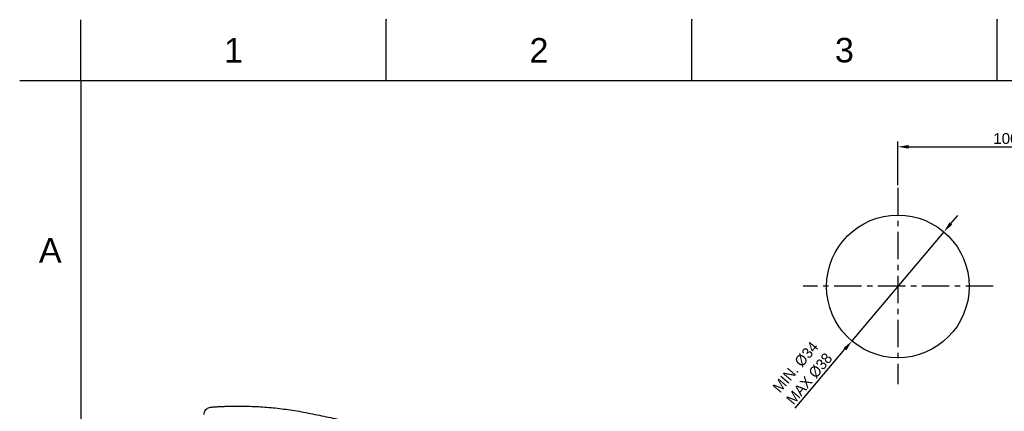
# Model space of a CAD drawing. Header units: millimetres. Extents: x 601 to 1195, y -13 to 407.
# Tile 8 of 18: x 601 to 829, y 316 to 407. Entities that reach past the tile are written whole.
import ezdxf

# ---------------------------------------------------------------- set-up
doc = ezdxf.new("R2010")
doc.units = ezdxf.units.MM
doc.header["$LTSCALE"] = 0.1
doc.linetypes.add('CENTERX2', pattern=[101.6, 63.5, -12.7, 12.7, -12.7])
doc.layers.add('CENTER', color=1, linetype='CENTERX2')
doc.layers.add('DIM', color=3, linetype='Continuous')
doc.styles.get("Standard").update_dxf_attribs({"font": 'arial_0.ttf'})
doc.dimstyles.new('ISO-25', dxfattribs={"dimtxt": 2.5, "dimasz": 2.5, "dimexe": 1.25, "dimexo": 0.625, "dimtad": 1, "dimtxsty": 'Standard', "dimcen": 2.5, "dimadec": 0, "dimazin": 0, "dimtfac": 1, "dimtmove": 0, "dimatfit": 3, "dimfxl": 1, "dimarcsym": 0})

# ---------------------------------------------------------------- blocks, each defined once
blk = doc.blocks.new('*D15')
at = {"layer": 'Defpoints', "color": 0, "transparency": 16777216}
for p in [(815, 357.68), (793.71, 332.47)]:
    blk.add_point(p, dxfattribs=at)
at = {"layer": 'DIM', "color": 0, "lineweight": -2, "transparency": 16777216}
for p, q in [((816.61, 359.59), (818.23, 361.5)), ((815, 357.68), (793.71, 332.47)), ((780.6, 316.94), (792.1, 330.56))]:
    blk.add_line(p, q, dxfattribs=at)
at = {"layer": 'DIM', "color": 0, "transparency": 16777216}
for points in [[(816.3, 359.86), (816.93, 359.32), (815, 357.68)], [(791.78, 330.83), (792.42, 330.29), (793.71, 332.47)]]:
    blk.add_solid(points, dxfattribs=at)
at = {"layer": 'DIM', "color": 0, "transparency": 16777216, "insert": (782.27, 325.07), "char_height": 2.5, "attachment_point": 5, "rotation": 49.8191}
blk.add_mtext('{\\fMS PGothic|b0|i0|c129|p34;MIN. %%C34\\PMAX %%C38}', dxfattribs=at)
blk = doc.blocks.new('*D16')
at = {"layer": 'Defpoints', "color": 0, "transparency": 16777216}
for p in [(854.36, 377.35), (804.36, 367.86), (854.36, 367.86)]:
    blk.add_point(p, dxfattribs=at)
at = {"layer": 'DIM', "color": 0, "lineweight": -2, "transparency": 16777216}
for p, q in [((804.36, 368.49), (804.36, 378.6)), ((854.36, 368.49), (854.36, 378.6)), ((806.86, 377.35), (851.86, 377.35))]:
    blk.add_line(p, q, dxfattribs=at)
at = {"layer": 'DIM', "color": 0, "transparency": 16777216}
for points in [[(806.86, 377.77), (806.86, 376.93), (804.36, 377.35)], [(851.86, 377.77), (851.86, 376.93), (854.36, 377.35)]]:
    blk.add_solid(points, dxfattribs=at)
at = {"layer": 'DIM', "color": 0, "transparency": 16777216, "insert": (829.36, 379.25), "char_height": 2.5, "attachment_point": 5}
blk.add_mtext('100', dxfattribs=at)

msp = doc.modelspace()

# ---------------------------------------------------------------- linework, layer by layer
for p, q in [((615.21, 392.586), (615.21, 406.728)), ((685.917, 392.586), (685.917, 406.728)), ((756.624, 392.586), (756.624, 406.728)), ((827.331, 392.586), (827.331, 406.728)), ((615.21, 392.586), (601.069, 392.586)), ((1180.867, 392.586), (615.21, 392.586)), ((615.21, 392.586), (615.21, 0.869))]:
    msp.add_line(p, q)
msp.add_circle((804.356, 345.075), 16.5)
msp.add_open_spline([(643.737, 315.493), (643.748, 315.818), (643.96, 316.473), (644.62, 317.017), (645.172, 317.168), (645.496, 317.192), (645.819, 317.213), (646.222, 317.242), (646.866, 317.282), (647.669, 317.326), (648.632, 317.368), (649.593, 317.398), (650.874, 317.423), (652.475, 317.426), (654.401, 317.385), (656.335, 317.298), (658.281, 317.164), (660.245, 316.982), (662.916, 316.669), (666.325, 316.144), (670.45, 315.277), (674.658, 314.417), (678.916, 313.539), (683.234, 312.652), (687.63, 311.748), (696.992, 309.822), (708.471, 307.462), (722.501, 304.577), (731.198, 302.789), (737.408, 301.511), (740.684, 300.838), (744.012, 300.153), (747.387, 299.462), (750.223, 298.871), (752.515, 298.414), (754.809, 297.874), (757.645, 297.017), (760.96, 295.693), (764.163, 294.09), (767.223, 292.216), (770.111, 290.088), (772.8, 287.726), (775.267, 285.155), (777.503, 282.409), (779.46, 279.492), (780.908, 276.976), (782.048, 274.977), (783.187, 273.011), (785.136, 269.641), (787.845, 264.94), (790.99, 259.497), (793.035, 255.954), (794.029, 254.233)], degree=3, knots=[0, 0, 0, 0, 0.0055928, 0.0111371, 0.0139217, 0.0153152, 0.0167081, 0.019487, 0.0222613, 0.0277959, 0.0333156, 0.0388244, 0.0443265, 0.0553272, 0.0663507, 0.0774298, 0.0885971, 0.0998857, 0.1113295, 0.1348073, 0.1591502, 0.1837673, 0.2086397, 0.2338658, 0.2595437, 0.2857726, 0.3981639, 0.4609764, 0.5319655, 0.5507861, 0.5699572, 0.5894386, 0.609191, 0.6291746, 0.6392409, 0.6493498, 0.6696714, 0.6901097, 0.7106238, 0.7311717, 0.751713, 0.7722056, 0.7926124, 0.8128915, 0.832998, 0.8529061, 0.8627712, 0.8725699, 0.8919492, 0.9296928, 0.9658312, 1, 1, 1, 1])
for p in [(685.917, 406.728), (756.624, 406.728), (827.331, 406.728)]:
    msp.add_point(p)
at = {"layer": 'CENTER'}
for p, q in [((804.356, 367.862), (804.356, 322.466)), ((826.413, 345.164), (782.456, 345.164))]:
    msp.add_line(p, q, dxfattribs=at)

# ---------------------------------------------------------------- texts
at = {"char_height": 5.657, "attachment_point": 5}
for s, width, insert in [('1', 50, (650.564, 399.657)), ('2', 50, (721.271, 399.657)), ('3', 50, (791.978, 399.657)), ('A', 10, (608.14, 353.415))]:
    msp.add_mtext_dynamic_manual_height_columns(s, width=width, gutter_width=12.5, heights=[0], dxfattribs=dict(at, insert=insert))

# ---------------------------------------------------------------- dimensions: what is measured, and where the dimension line sits
at = {"layer": 'DIM'}
dim = msp.add_linear_dim(base=(854.356, 377.349), p1=(804.356, 367.862), p2=(854.356, 367.862), text='100', dimstyle='ISO-25', dxfattribs=at)
dim.commit()
dim.dimension.update_dxf_attribs({"geometry": '*D16', "text_midpoint": (829.356, 379.251)})
dim = msp.add_diameter_dim_2p(p1=(815.001, 357.681), p2=(793.71, 332.469), text='{\\fMS PGothic|b0|i0|c129|p34;MIN. %%C34\\PMAX %%C38}', dimstyle='ISO-25', dxfattribs=at)
dim.commit()
dim.dimension.update_dxf_attribs({"geometry": '*D15', "text_midpoint": (785.298, 322.508), "dimtype": 163})

doc.saveas('drawing.dxf')
